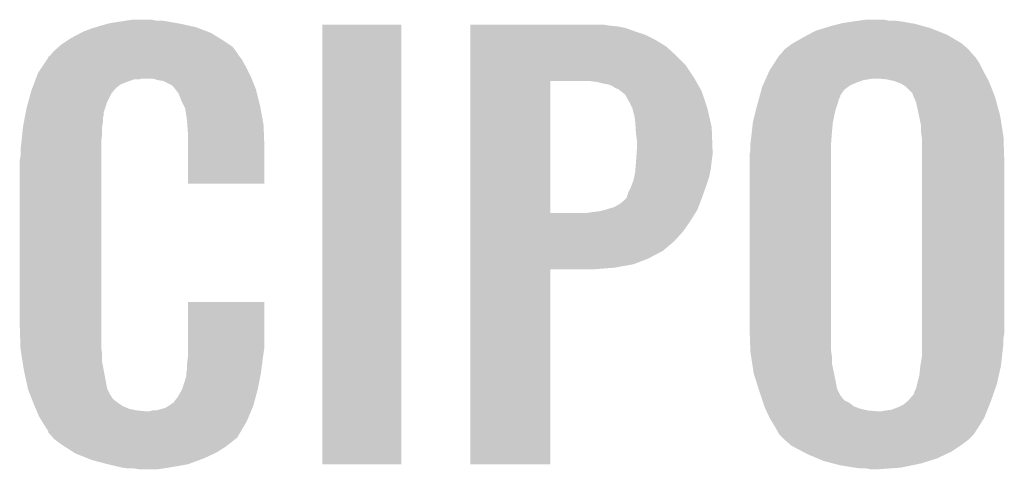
# Model space of a CAD drawing. Extents: x -4 to 126, y -8 to 66.
# Tile 14 of 256: x 7.54 to 10.52, y 19.09 to 20.45. Entities that reach past the tile are written whole.
import ezdxf

# ---------------------------------------------------------------- set-up
doc = ezdxf.new("R2010")
doc.units = 0
doc.layers.add('CLICKER_2_FOR_TMPM4L4A_V104_GTO', color=11, linetype='CONTINUOUS')

msp = doc.modelspace()

# ---------------------------------------------------------------- linework, layer by layer
at = {"layer": 'CLICKER_2_FOR_TMPM4L4A_V104_GTO'}
for points in [[(7.78764, 20.42922), (7.806266, 20.4343), (8.051798, 20.42922), (8.02894, 20.4343)], [(7.806266, 20.4343), (7.81558, 20.43684), (8.02894, 20.4343), (8.014548, 20.43684)], [(7.81558, 20.43684), (7.8486, 20.44192), (8.014548, 20.43684), (7.98576, 20.44192)], [(7.8486, 20.44192), (7.86511, 20.44446), (7.98576, 20.44192), (7.96798, 20.44446)], [(7.86511, 20.44446), (7.881622, 20.447), (7.952742, 20.44446), (7.940042, 20.447)], [(9.99744, 20.42922), (10.01776, 20.4343), (10.26465, 20.42922), (10.24636, 20.4343)], [(10.01776, 20.4343), (10.02792, 20.43684), (10.24636, 20.4343), (10.231968, 20.43684)], [(10.02792, 20.43684), (10.06094, 20.44192), (10.231968, 20.43684), (10.20318, 20.44192)], [(10.06094, 20.44192), (10.07872, 20.44446), (10.20318, 20.44192), (10.18032, 20.44446)], [(10.07872, 20.44446), (10.096502, 20.447), (10.165082, 20.44446), (10.152382, 20.447)], [(7.696198, 20.391118), (7.724772, 20.406358), (8.144766, 20.391118), (8.12038, 20.406358)], [(7.724772, 20.406358), (7.734302, 20.41144), (8.12038, 20.406358), (8.107314, 20.41144)], [(7.734302, 20.41144), (7.76224, 20.4216), (8.107314, 20.41144), (8.08119, 20.4216)], [(7.76224, 20.4216), (7.7707, 20.424138), (8.08119, 20.4216), (8.074662, 20.424138)], [(7.7707, 20.424138), (7.78764, 20.42922), (8.074662, 20.424138), (8.051798, 20.42922)], [(8.45566, 19.103362), (8.45568, 20.431738), (8.694398, 19.103362), (8.69442, 20.431738)], [(8.45568, 20.431738), (8.455682, 20.43176), (8.69442, 20.431738), (8.455682, 20.43176)], [(8.90272, 20.42922), (8.902722, 20.43176), (9.321798, 20.42922), (9.306562, 20.43176)], [(8.90272, 20.42668), (8.90272, 20.42922), (9.3472, 20.42668), (9.321798, 20.42922)], [(8.90272, 20.421598), (8.90272, 20.42668), (9.3726, 20.421598), (9.3472, 20.42668)], [(8.90272, 20.41144), (8.90272, 20.421598), (9.40054, 20.41144), (9.3726, 20.421598)], [(8.90272, 20.40128), (8.90272, 20.41144), (9.43102, 20.40128), (9.40054, 20.41144)], [(9.922826, 20.40128), (9.946642, 20.413982), (10.342882, 20.40128), (10.311128, 20.413982)], [(9.946642, 20.413982), (9.972036, 20.4216), (10.311128, 20.413982), (10.292082, 20.4216)], [(9.972036, 20.4216), (9.99744, 20.42922), (10.292082, 20.4216), (10.26465, 20.42922)], [(7.66572, 20.3708), (7.68096, 20.38096), (8.17626, 20.3708), (8.16102, 20.38096)], [(7.68096, 20.38096), (7.696198, 20.391118), (8.16102, 20.38096), (8.144766, 20.391118)], [(8.90272, 20.38604), (8.90272, 20.40128), (9.461498, 20.38604), (9.43102, 20.40128)], [(8.90272, 20.365718), (8.90272, 20.38604), (9.494522, 20.365718), (9.461498, 20.38604)], [(9.872982, 20.373342), (9.877422, 20.37588), (10.388964, 20.373342), (10.386062, 20.37588)], [(9.877422, 20.37588), (9.90854, 20.39366), (10.386062, 20.37588), (10.355836, 20.39366)], [(9.90854, 20.39366), (9.922826, 20.40128), (10.355836, 20.39366), (10.342882, 20.40128)], [(7.63473, 20.34032), (7.638792, 20.345398), (8.20166, 20.34032), (8.19912, 20.345398)], [(7.638792, 20.345398), (7.64286, 20.35048), (8.19912, 20.345398), (8.19531, 20.35048)], [(7.64286, 20.35048), (7.660002, 20.365718), (8.19531, 20.35048), (8.183882, 20.365718)], [(7.660002, 20.365718), (7.66572, 20.3708), (8.183882, 20.365718), (8.17626, 20.3708)], [(8.90272, 20.33778), (8.90272, 20.365718), (9.525, 20.33778), (9.494522, 20.365718)], [(9.83996, 20.34286), (9.85266, 20.3581), (10.419714, 20.34286), (10.406382, 20.3581)], [(9.85266, 20.3581), (9.852662, 20.358102), (10.406382, 20.3581), (10.40638, 20.358102)], [(9.852662, 20.358102), (9.872982, 20.373342), (10.40638, 20.358102), (10.388964, 20.373342)], [(7.608992, 20.30476), (7.624228, 20.327618), (8.22452, 20.30476), (8.211822, 20.327618)], [(7.624228, 20.327618), (7.62762, 20.332704), (8.211822, 20.327618), (8.207754, 20.332704)], [(7.62762, 20.332704), (7.627634, 20.335246), (8.207754, 20.332704), (8.20572, 20.335246)], [(7.627634, 20.335246), (7.632702, 20.337784), (8.20572, 20.335246), (8.20369, 20.337784)], [(7.632702, 20.337784), (7.63473, 20.34032), (8.20369, 20.337784), (8.20166, 20.34032)], [(8.902718, 20.30984), (8.90272, 20.33778), (9.55294, 20.30984), (9.525, 20.33778)], [(9.806942, 20.2946), (9.82173, 20.317458), (10.45083, 20.2946), (10.4394, 20.317458)], [(9.82173, 20.317458), (9.831592, 20.3327), (10.4394, 20.317458), (10.42924, 20.3327)], [(9.831592, 20.3327), (9.83488, 20.33778), (10.42924, 20.3327), (10.424158, 20.33778)], [(9.83488, 20.33778), (9.834882, 20.337782), (10.424158, 20.33778), (10.424158, 20.337782)], [(9.834882, 20.337782), (9.83996, 20.34286), (10.424158, 20.337782), (10.419714, 20.34286)], [(7.592302, 20.27428), (7.597142, 20.286982), (8.23976, 20.27428), (8.23341, 20.286982)], [(7.597142, 20.286982), (7.608992, 20.30476), (8.23341, 20.286982), (8.22452, 20.30476)], [(8.902718, 20.271742), (8.902718, 20.30984), (9.578338, 20.271742), (9.55294, 20.30984)], [(9.79551, 20.2692), (9.805798, 20.29206), (10.46441, 20.2692), (10.4521, 20.29206)], [(9.805798, 20.29206), (9.806942, 20.2946), (10.4521, 20.29206), (10.45083, 20.2946)], [(7.583592, 20.251418), (7.585528, 20.2565), (7.84606, 20.251418), (7.85876, 20.2565)], [(7.585528, 20.2565), (7.589398, 20.266658), (7.85876, 20.2565), (7.886698, 20.266658)], [(7.589398, 20.26666), (7.590366, 20.2692), (7.901938, 20.26666), (7.912098, 20.2692)], [(7.589398, 20.266658), (7.589398, 20.26666), (7.886698, 20.266658), (7.901938, 20.26666)], [(7.590366, 20.2692), (7.592302, 20.27428), (8.241792, 20.2692), (8.23976, 20.27428)], [(7.960358, 20.26412), (7.942578, 20.2692), (8.243824, 20.26412), (8.241792, 20.2692)], [(7.975598, 20.26158), (7.960358, 20.26412), (8.24484, 20.26158), (8.243824, 20.26412)], [(8.000996, 20.248882), (7.975598, 20.26158), (8.24992, 20.248882), (8.24484, 20.26158)], [(8.902712, 19.862822), (8.902718, 20.26158), (9.144, 19.862822), (9.144022, 20.26158)], [(8.902718, 20.26158), (8.902718, 20.271742), (9.584056, 20.26158), (9.578338, 20.271742)], [(9.2837, 20.25904), (9.263378, 20.26158), (9.585484, 20.25904), (9.584056, 20.26158)], [(9.30402, 20.25396), (9.2837, 20.25904), (9.588342, 20.25396), (9.585484, 20.25904)], [(9.786364, 20.24888), (9.789794, 20.2565), (10.05078, 20.24888), (10.06856, 20.2565)], [(9.789794, 20.2565), (9.793224, 20.26412), (10.06856, 20.2565), (10.088882, 20.26412)], [(9.793224, 20.26412), (9.79551, 20.2692), (10.088882, 20.26412), (10.119362, 20.2692)], [(10.16, 20.26666), (10.13206, 20.2692), (10.465778, 20.26666), (10.46441, 20.2692)], [(10.182862, 20.261578), (10.16, 20.26666), (10.468514, 20.261578), (10.465778, 20.26666)], [(10.189632, 20.25904), (10.182862, 20.261578), (10.46988, 20.25904), (10.468514, 20.261578)], [(10.203182, 20.25396), (10.189632, 20.25904), (10.471856, 20.25396), (10.46988, 20.25904)], [(7.574048, 20.223478), (7.57682, 20.23364), (7.818118, 20.223478), (7.826246, 20.23364)], [(7.57682, 20.23364), (7.577786, 20.236178), (7.826246, 20.23364), (7.828278, 20.236178)], [(7.577786, 20.236178), (7.579722, 20.24126), (7.828278, 20.236178), (7.83336, 20.24126)], [(7.579722, 20.24126), (7.583592, 20.251418), (7.83336, 20.24126), (7.84606, 20.251418)], [(8.006078, 20.2438), (8.000996, 20.248882), (8.251952, 20.2438), (8.24992, 20.248882)], [(8.011796, 20.236178), (8.006078, 20.2438), (8.255, 20.236178), (8.251952, 20.2438)], [(8.021318, 20.223482), (8.011796, 20.236178), (8.258176, 20.223482), (8.255, 20.236178)], [(9.319262, 20.251418), (9.30402, 20.25396), (9.589772, 20.251418), (9.588342, 20.25396)], [(9.331962, 20.246338), (9.319262, 20.251418), (9.592628, 20.246338), (9.589772, 20.251418)], [(9.339582, 20.24126), (9.331962, 20.246338), (9.595484, 20.24126), (9.592628, 20.246338)], [(9.344664, 20.23872), (9.339582, 20.24126), (9.596914, 20.23872), (9.595484, 20.24126)], [(9.347206, 20.238716), (9.344664, 20.23872), (9.596916, 20.238716), (9.596914, 20.23872)], [(9.357, 20.231098), (9.347206, 20.238716), (9.6012, 20.231098), (9.596916, 20.238716)], [(9.370062, 20.220936), (9.357, 20.231098), (9.604588, 20.220936), (9.6012, 20.231098)], [(9.777154, 20.218406), (9.782, 20.236182), (10.020304, 20.218406), (10.033002, 20.236182)], [(9.782, 20.236182), (9.78408, 20.243802), (10.033002, 20.236182), (10.04367, 20.243802)], [(9.78408, 20.243802), (9.786364, 20.24888), (10.04367, 20.243802), (10.05078, 20.24888)], [(10.215882, 20.246338), (10.203182, 20.25396), (10.47482, 20.246338), (10.471856, 20.25396)], [(10.23874, 20.223474), (10.215882, 20.246338), (10.483712, 20.223474), (10.47482, 20.246338)], [(7.56158, 20.17776), (7.56712, 20.198078), (7.798646, 20.17776), (7.80542, 20.198078)], [(7.56712, 20.198078), (7.574048, 20.223478), (7.80542, 20.198078), (7.818118, 20.223478)], [(8.03148, 20.19808), (8.021318, 20.223482), (8.264526, 20.19808), (8.258176, 20.223482)], [(8.03783, 20.18538), (8.03148, 20.19808), (8.2677, 20.18538), (8.264526, 20.19808)], [(9.38276, 20.19808), (9.370062, 20.220936), (9.612206, 20.19808), (9.604588, 20.220936)], [(9.39292, 20.17776), (9.38276, 20.19808), (9.618978, 20.17776), (9.612206, 20.19808)], [(9.770918, 20.19554), (9.773688, 20.205702), (10.012678, 20.19554), (10.01522, 20.205702)], [(9.773688, 20.205702), (9.77646, 20.215864), (10.01522, 20.205702), (10.0203, 20.215864)], [(9.77646, 20.215864), (9.777154, 20.218406), (10.0203, 20.215864), (10.020304, 20.218406)], [(10.238742, 20.220936), (10.23874, 20.223474), (10.4847, 20.220936), (10.483712, 20.223474)], [(10.242128, 20.21332), (10.238742, 20.220936), (10.48766, 20.21332), (10.4847, 20.220936)], [(10.2489, 20.198078), (10.242128, 20.21332), (10.491818, 20.198078), (10.48766, 20.21332)], [(10.25398, 20.17522), (10.2489, 20.198078), (10.498052, 20.17522), (10.491818, 20.198078)], [(7.558192, 20.159978), (7.559644, 20.167596), (7.79526, 20.159978), (7.79526, 20.167596)], [(7.559644, 20.167596), (7.56158, 20.17776), (7.79526, 20.167596), (7.798646, 20.17776)], [(8.041638, 20.177764), (8.03783, 20.18538), (8.269086, 20.177764), (8.2677, 20.18538)], [(8.04164, 20.175222), (8.041638, 20.177764), (8.269548, 20.175222), (8.269086, 20.177764)], [(8.04418, 20.15998), (8.04164, 20.175222), (8.27232, 20.15998), (8.269548, 20.175222)], [(9.39292, 20.177756), (9.39292, 20.17776), (9.61898, 20.177756), (9.618978, 20.17776)], [(9.39292, 20.175216), (9.39292, 20.177756), (9.619558, 20.175216), (9.61898, 20.177756)], [(9.398, 20.157438), (9.39292, 20.175216), (9.623598, 20.157438), (9.619558, 20.175216)], [(9.761854, 20.15998), (9.766934, 20.180298), (10.00252, 20.15998), (10.0076, 20.180298)], [(9.766934, 20.180298), (9.76884, 20.18792), (10.0076, 20.180298), (10.010138, 20.18792)], [(9.76884, 20.18792), (9.770918, 20.19554), (10.010138, 20.18792), (10.012678, 20.19554)], [(10.257724, 20.15744), (10.25398, 20.17522), (10.5029, 20.15744), (10.498052, 20.17522)], [(7.55142, 20.12442), (7.553838, 20.137118), (7.790602, 20.12442), (7.79272, 20.137118)], [(7.553838, 20.137118), (7.556256, 20.149818), (7.79272, 20.137118), (7.79272, 20.149818)], [(7.556256, 20.149818), (7.558192, 20.159978), (7.79272, 20.149818), (7.79526, 20.159978)], [(8.04672, 20.1422), (8.04418, 20.15998), (8.275552, 20.1422), (8.27232, 20.15998)], [(8.047628, 20.129498), (8.04672, 20.1422), (8.27786, 20.129498), (8.275552, 20.1422)], [(9.40054, 20.13966), (9.398, 20.157438), (9.62764, 20.13966), (9.623598, 20.157438)], [(9.401726, 20.121878), (9.40054, 20.13966), (9.63168, 20.121878), (9.62764, 20.13966)], [(9.755858, 20.134582), (9.75614, 20.13712), (9.99744, 20.134582), (9.997946, 20.13712)], [(9.75614, 20.13712), (9.761854, 20.15998), (9.997946, 20.13712), (10.00252, 20.15998)], [(10.26414, 20.126958), (10.257724, 20.15744), (10.507778, 20.126958), (10.5029, 20.15744)], [(7.549012, 20.10156), (7.551152, 20.121878), (7.79018, 20.10156), (7.79018, 20.121878)], [(7.551152, 20.121878), (7.55142, 20.12442), (7.79018, 20.121878), (7.790602, 20.12442)], [(8.04926, 20.10664), (8.047628, 20.129498), (8.278776, 20.10664), (8.27786, 20.129498)], [(8.04926, 20.066), (8.04926, 20.10664), (8.2804, 20.066), (8.278776, 20.10664)], [(9.40308, 20.10156), (9.401726, 20.121878), (9.632434, 20.10156), (9.63168, 20.121878)], [(9.75106, 20.0914), (9.752752, 20.10664), (9.993726, 20.0914), (9.9949, 20.10664)], [(9.752752, 20.10664), (9.755858, 20.134582), (9.9949, 20.10664), (9.99744, 20.134582)], [(10.26414, 20.10664), (10.26414, 20.126958), (10.511028, 20.10664), (10.507778, 20.126958)], [(10.265956, 20.093938), (10.26414, 20.10664), (10.51306, 20.093938), (10.511028, 20.10664)], [(7.54634, 20.07616), (7.546606, 20.078698), (7.78764, 20.07616), (7.78764, 20.078698)], [(7.546606, 20.078698), (7.549012, 20.10156), (7.78764, 20.078698), (7.79018, 20.10156)], [(9.40562, 20.083778), (9.40308, 20.10156), (9.633092, 20.083778), (9.632434, 20.10156)], [(9.40562, 20.0533), (9.40562, 20.083778), (9.63422, 20.0533), (9.633092, 20.083778)], [(9.748836, 20.07362), (9.75106, 20.0914), (9.99236, 20.07362), (9.993726, 20.0914)], [(10.26668, 20.088858), (10.265956, 20.093938), (10.51323, 20.088858), (10.51306, 20.093938)], [(10.26668, 20.01774), (10.26668, 20.088858), (10.5156, 20.01774), (10.51323, 20.088858)], [(7.5438, 20.0533), (7.54634, 20.07616), (7.78764, 20.0533), (7.78764, 20.07616)], [(7.5438, 20.035522), (7.5438, 20.0533), (7.78764, 20.035522), (7.78764, 20.0533)], [(8.04926, 19.951722), (8.04926, 20.066), (8.280378, 19.951722), (8.2804, 20.066)], [(9.40453, 20.03806), (9.40562, 20.0533), (9.63422, 20.03806), (9.63422, 20.0533)], [(9.74598, 20.038062), (9.74852, 20.053302), (9.99236, 20.038062), (9.99236, 20.053302)], [(9.74852, 20.07108), (9.748836, 20.07362), (9.99236, 20.07108), (9.99236, 20.07362)], [(9.74852, 20.053302), (9.74852, 20.07108), (9.99236, 20.053302), (9.99236, 20.07108)], [(7.54126, 20.020282), (7.5438, 20.035522), (7.78764, 20.020282), (7.78764, 20.035522)], [(7.54126, 19.52752), (7.54126, 20.020282), (7.78764, 19.52752), (7.78764, 20.020282)], [(9.401386, 19.997422), (9.40308, 20.01774), (9.62914, 19.997422), (9.631396, 20.01774)], [(9.40308, 20.01774), (9.40326, 20.02028), (9.631396, 20.01774), (9.63168, 20.02028)], [(9.40326, 20.02028), (9.40453, 20.03806), (9.63168, 20.02028), (9.63422, 20.03806)], [(9.74598, 19.5199), (9.74598, 20.038062), (9.99236, 19.5199), (9.99236, 20.038062)], [(10.26668, 19.499578), (10.26668, 20.01774), (10.5156, 19.499578), (10.5156, 20.01774)], [(9.40054, 19.987258), (9.401386, 19.997422), (9.627106, 19.987258), (9.62914, 19.997422)], [(9.38784, 19.94154), (9.395458, 19.961858), (9.6139, 19.94154), (9.62067, 19.961858)], [(9.395458, 19.961858), (9.39749, 19.97202), (9.62067, 19.961858), (9.624058, 19.97202)], [(9.39749, 19.97202), (9.40054, 19.987258), (9.624058, 19.97202), (9.627106, 19.987258)], [(8.280378, 19.9517), (8.04926, 19.951722), (8.280378, 19.9517), (8.280378, 19.951722)], [(9.38022, 19.926298), (9.38784, 19.94154), (9.608456, 19.926298), (9.6139, 19.94154)], [(9.354818, 19.890738), (9.37006, 19.90344), (9.595338, 19.890738), (9.600222, 19.90344)], [(9.37006, 19.90344), (9.372598, 19.90598), (9.600222, 19.90344), (9.6012, 19.90598)], [(9.372598, 19.90598), (9.37514, 19.91106), (9.6012, 19.90598), (9.603014, 19.91106)], [(9.37514, 19.91106), (9.38022, 19.926298), (9.603014, 19.91106), (9.608456, 19.926298)], [(9.291318, 19.86788), (9.31163, 19.872958), (9.585374, 19.86788), (9.5885, 19.872958)], [(9.31163, 19.872958), (9.31164, 19.87296), (9.5885, 19.872958), (9.5885, 19.87296)], [(9.31164, 19.87296), (9.337038, 19.880578), (9.5885, 19.87296), (9.59143, 19.880578)], [(9.337038, 19.880578), (9.354818, 19.890738), (9.59143, 19.880578), (9.595338, 19.890738)], [(8.90271, 19.806918), (8.902712, 19.83994), (9.545318, 19.806918), (9.568182, 19.83994)], [(8.902712, 19.8628), (8.902712, 19.862822), (9.253218, 19.8628), (9.144, 19.862822)], [(8.902712, 19.83994), (8.902712, 19.8628), (9.568182, 19.83994), (9.582248, 19.8628)], [(9.253218, 19.8628), (9.271, 19.86534), (9.582248, 19.8628), (9.583812, 19.86534)], [(9.271, 19.86534), (9.291318, 19.86788), (9.583812, 19.86534), (9.585374, 19.86788)], [(8.90271, 19.776438), (8.90271, 19.806918), (9.517378, 19.776438), (9.545318, 19.806918)], [(8.90271, 19.748498), (8.90271, 19.776438), (9.484358, 19.748498), (9.517378, 19.776438)], [(8.90271, 19.72564), (8.90271, 19.748498), (9.44118, 19.72564), (9.484358, 19.748498)], [(8.90271, 19.70786), (8.90271, 19.72564), (9.395458, 19.70786), (9.44118, 19.72564)], [(8.9027, 19.103362), (8.902708, 19.692598), (9.143978, 19.103362), (9.144, 19.692598)], [(8.902708, 19.6977), (8.90271, 19.70786), (9.339582, 19.6977), (9.395458, 19.70786)], [(8.902708, 19.69262), (8.902708, 19.6977), (9.276082, 19.69262), (9.339582, 19.6977)], [(8.902708, 19.692598), (8.902708, 19.69262), (9.144, 19.692598), (9.276082, 19.69262)], [(8.049262, 19.4564), (8.04928, 19.593538), (8.2804, 19.4564), (8.2804, 19.593538)], [(8.04928, 19.593538), (8.049282, 19.59356), (8.2804, 19.593538), (8.049282, 19.59356)], [(7.543632, 19.4564), (7.54126, 19.52752), (7.78764, 19.4564), (7.78764, 19.52752)], [(9.748436, 19.446242), (9.74598, 19.5199), (9.99236, 19.446242), (9.99236, 19.5199)], [(10.26668, 19.484338), (10.26668, 19.499578), (10.51306, 19.484338), (10.5156, 19.499578)], [(10.26668, 19.46656), (10.26668, 19.484338), (10.51306, 19.46656), (10.51306, 19.484338)], [(7.5438, 19.451322), (7.543632, 19.4564), (7.788276, 19.451322), (7.78764, 19.4564)], [(8.04926, 19.425922), (8.049262, 19.4564), (8.276046, 19.425922), (8.2804, 19.4564)], [(10.26668, 19.44624), (10.26668, 19.46656), (10.51052, 19.44624), (10.51306, 19.46656)], [(7.54624, 19.436078), (7.5438, 19.451322), (7.79018, 19.436078), (7.788276, 19.451322)], [(7.549898, 19.413218), (7.54624, 19.436078), (7.79018, 19.413218), (7.79018, 19.436078)], [(8.048624, 19.42084), (8.04926, 19.425922), (8.27532, 19.42084), (8.276046, 19.425922)], [(9.74852, 19.443702), (9.748436, 19.446242), (9.992724, 19.443702), (9.99236, 19.446242)], [(9.750866, 19.42846), (9.74852, 19.443702), (9.9949, 19.42846), (9.992724, 19.443702)], [(9.753992, 19.408142), (9.750866, 19.42846), (9.9949, 19.408142), (9.9949, 19.42846)], [(10.262022, 19.40052), (10.26668, 19.428458), (10.50544, 19.40052), (10.508544, 19.428458)], [(10.26668, 19.428458), (10.26668, 19.44624), (10.508544, 19.428458), (10.51052, 19.44624)], [(7.55396, 19.38782), (7.549898, 19.413218), (7.795018, 19.38782), (7.79018, 19.413218)], [(8.04672, 19.4056), (8.048624, 19.42084), (8.273414, 19.4056), (8.27532, 19.42084)], [(8.04672, 19.390362), (8.04672, 19.4056), (8.27151, 19.390362), (8.273414, 19.4056)], [(9.75868, 19.37766), (9.753992, 19.408142), (10.001318, 19.37766), (9.9949, 19.408142)], [(10.25906, 19.37258), (10.2616, 19.397982), (10.499088, 19.37258), (10.504862, 19.397982)], [(10.2616, 19.397982), (10.262022, 19.40052), (10.504862, 19.397982), (10.50544, 19.40052)], [(7.560036, 19.35988), (7.55396, 19.38782), (7.80034, 19.35988), (7.795018, 19.38782)], [(8.041642, 19.362424), (8.04418, 19.367504), (8.266684, 19.362424), (8.2677, 19.367504)], [(8.04418, 19.377662), (8.044688, 19.380202), (8.269732, 19.377662), (8.27024, 19.380202)], [(8.04418, 19.367504), (8.04418, 19.377662), (8.2677, 19.367504), (8.269732, 19.377662)], [(8.044688, 19.380202), (8.04672, 19.390362), (8.27024, 19.380202), (8.27151, 19.390362)], [(9.764338, 19.35988), (9.75868, 19.37766), (10.00506, 19.35988), (10.001318, 19.37766)], [(10.252074, 19.34464), (10.25906, 19.37258), (10.492738, 19.34464), (10.499088, 19.37258)], [(7.56611, 19.331938), (7.560036, 19.35988), (7.805422, 19.331938), (7.80034, 19.35988)], [(8.03148, 19.329402), (8.04164, 19.359884), (8.26008, 19.329402), (8.266176, 19.359884)], [(8.04164, 19.359884), (8.041642, 19.362424), (8.266176, 19.359884), (8.266684, 19.362424)], [(9.773228, 19.331942), (9.764338, 19.35988), (10.01014, 19.331942), (10.00506, 19.35988)], [(10.2489, 19.331938), (10.252074, 19.34464), (10.488292, 19.331938), (10.492738, 19.34464)], [(7.56666, 19.329402), (7.56611, 19.331938), (7.806692, 19.329402), (7.805422, 19.331938)], [(7.573576, 19.31162), (7.56666, 19.329402), (7.815582, 19.31162), (7.806692, 19.329402)], [(7.574566, 19.309076), (7.573576, 19.31162), (7.818122, 19.309076), (7.815582, 19.31162)], [(7.57654, 19.304), (7.574566, 19.309076), (7.820662, 19.304), (7.818122, 19.309076)], [(7.579502, 19.29638), (7.57654, 19.304), (7.828282, 19.29638), (7.820662, 19.304)], [(8.00862, 19.29384), (8.018782, 19.306542), (8.250722, 19.29384), (8.254064, 19.306542)], [(8.018782, 19.306542), (8.031478, 19.3294), (8.254064, 19.306542), (8.26008, 19.3294)], [(8.031478, 19.3294), (8.03148, 19.329402), (8.26008, 19.3294), (8.26008, 19.329402)], [(9.77646, 19.32178), (9.773228, 19.331942), (10.015222, 19.32178), (10.01014, 19.331942)], [(9.779846, 19.311624), (9.77646, 19.32178), (10.020298, 19.311624), (10.015222, 19.32178)], [(9.780694, 19.30908), (9.779846, 19.311624), (10.022838, 19.30908), (10.020298, 19.311624)], [(9.782386, 19.304004), (9.780694, 19.30908), (10.025378, 19.304004), (10.022838, 19.30908)], [(9.784928, 19.296382), (9.782386, 19.304004), (10.033, 19.296382), (10.025378, 19.304004)], [(10.226038, 19.296378), (10.23874, 19.31162), (10.475848, 19.296378), (10.481182, 19.31162)], [(10.23874, 19.31162), (10.241276, 19.314158), (10.481182, 19.31162), (10.48207, 19.314158)], [(10.241276, 19.314158), (10.24382, 19.321778), (10.48207, 19.314158), (10.484736, 19.321778)], [(10.24382, 19.321778), (10.2489, 19.331938), (10.484736, 19.321778), (10.488292, 19.331938)], [(7.582466, 19.28876), (7.579502, 19.29638), (7.83844, 19.28876), (7.828282, 19.29638)], [(7.58444, 19.28368), (7.582466, 19.28876), (7.84606, 19.28368), (7.83844, 19.28876)], [(7.586618, 19.2786), (7.58444, 19.28368), (7.85368, 19.2786), (7.84606, 19.28368)], [(7.589884, 19.27098), (7.586618, 19.2786), (7.871462, 19.27098), (7.85368, 19.2786)], [(7.980682, 19.27352), (7.993376, 19.281138), (8.244172, 19.27352), (8.24738, 19.281138)], [(7.993376, 19.281138), (7.99338, 19.28114), (8.24738, 19.281138), (8.24738, 19.28114)], [(7.99338, 19.28114), (8.003544, 19.28876), (8.24738, 19.28114), (8.249384, 19.28876)], [(8.003544, 19.28876), (8.006086, 19.288774), (8.249384, 19.28876), (8.249388, 19.288774)], [(8.006086, 19.288774), (8.00862, 19.29384), (8.249388, 19.288774), (8.250722, 19.29384)], [(9.787468, 19.288762), (9.784928, 19.296382), (10.048238, 19.288762), (10.033, 19.296382)], [(9.790854, 19.278602), (9.787468, 19.288762), (10.06094, 19.278602), (10.048238, 19.288762)], [(9.7917, 19.276062), (9.790854, 19.278602), (10.067714, 19.276062), (10.06094, 19.278602)], [(9.794046, 19.270982), (9.7917, 19.276062), (10.081258, 19.270982), (10.067714, 19.276062)], [(10.175238, 19.26844), (10.19556, 19.27606), (10.464798, 19.26844), (10.467846, 19.27606)], [(10.19556, 19.27606), (10.210796, 19.283678), (10.467846, 19.27606), (10.470894, 19.283678)], [(10.210796, 19.283678), (10.222992, 19.29384), (10.470894, 19.283678), (10.47496, 19.29384)], [(10.222992, 19.29384), (10.226038, 19.296378), (10.47496, 19.29384), (10.475848, 19.296378)], [(7.592062, 19.2659), (7.589884, 19.27098), (7.896858, 19.2659), (7.871462, 19.27098)], [(7.59315, 19.26336), (7.592062, 19.2659), (7.922258, 19.26336), (7.896858, 19.2659)], [(7.59968, 19.248122), (7.59315, 19.26336), (8.233478, 19.248122), (8.239894, 19.26336)], [(7.608826, 19.232878), (7.59968, 19.248122), (8.22706, 19.232878), (8.233478, 19.248122)], [(7.932422, 19.26336), (7.942582, 19.2659), (8.239894, 19.26336), (8.240964, 19.2659)], [(7.952744, 19.2659), (7.980682, 19.27352), (8.240964, 19.2659), (8.244172, 19.27352)], [(9.796392, 19.2659), (9.794046, 19.270982), (10.10412, 19.2659), (10.081258, 19.270982)], [(9.797564, 19.26336), (9.796392, 19.2659), (10.13206, 19.26336), (10.10412, 19.2659)], [(9.80694, 19.243042), (9.797564, 19.26336), (10.454638, 19.243042), (10.462766, 19.26336)], [(10.144758, 19.26336), (10.157462, 19.2659), (10.462766, 19.26336), (10.463782, 19.2659)], [(10.157462, 19.2659), (10.175238, 19.26844), (10.463782, 19.2659), (10.464798, 19.26844)], [(7.61492, 19.222718), (7.608826, 19.232878), (8.221082, 19.222718), (8.22706, 19.232878)], [(7.625078, 19.207482), (7.61492, 19.222718), (8.21212, 19.207482), (8.221082, 19.222718)], [(9.806942, 19.24304), (9.80694, 19.243042), (10.454638, 19.24304), (10.454638, 19.243042)], [(9.82218, 19.21764), (9.806942, 19.24304), (10.438596, 19.21764), (10.454638, 19.24304)], [(9.83234, 19.199858), (9.82218, 19.21764), (10.427366, 19.199858), (10.438596, 19.21764)], [(7.627618, 19.202404), (7.625078, 19.207482), (8.209132, 19.202404), (8.21212, 19.207482)], [(7.62762, 19.199866), (7.627618, 19.202404), (8.20764, 19.199866), (8.209132, 19.202404)], [(7.636512, 19.1897), (7.62762, 19.199866), (8.20166, 19.1897), (8.20764, 19.199866)], [(7.640958, 19.184618), (7.636512, 19.1897), (8.199116, 19.184618), (8.20166, 19.1897)], [(7.645398, 19.17954), (7.640958, 19.184618), (8.192768, 19.17954), (8.199116, 19.184618)], [(9.834878, 19.194784), (9.83234, 19.199858), (10.42416, 19.194784), (10.427366, 19.199858)], [(9.834884, 19.194778), (9.834878, 19.194784), (10.424158, 19.194778), (10.42416, 19.194784)], [(9.85266, 19.177), (9.834884, 19.194778), (10.406378, 19.177), (10.424158, 19.194778)], [(7.652174, 19.17446), (7.645398, 19.17954), (8.18642, 19.17446), (8.192768, 19.17954)], [(7.665722, 19.1643), (7.652174, 19.17446), (8.173356, 19.1643), (8.18642, 19.17446)], [(7.6775, 19.15668), (7.665722, 19.1643), (8.16356, 19.15668), (8.173356, 19.1643)], [(7.704978, 19.1389), (7.6775, 19.15668), (8.135618, 19.1389), (8.16356, 19.15668)], [(9.85266, 19.176998), (9.85266, 19.177), (10.406374, 19.176998), (10.406378, 19.177)], [(9.870078, 19.16176), (9.85266, 19.176998), (10.38606, 19.16176), (10.406374, 19.176998)], [(9.87298, 19.15922), (9.870078, 19.16176), (10.38225, 19.15922), (10.38606, 19.16176)], [(9.906762, 19.14144), (9.87298, 19.15922), (10.35558, 19.14144), (10.38225, 19.15922)], [(7.7089, 19.136362), (7.704978, 19.1389), (8.130178, 19.136362), (8.135618, 19.1389)], [(7.747004, 19.12112), (7.7089, 19.136362), (8.09752, 19.12112), (8.130178, 19.136362)], [(9.92124, 19.13382), (9.906762, 19.14144), (10.339388, 19.13382), (10.35558, 19.14144)], [(9.951406, 19.121118), (9.92124, 19.13382), (10.312398, 19.121118), (10.339388, 19.13382)], [(7.759698, 19.116042), (7.747004, 19.12112), (8.083736, 19.116042), (8.09752, 19.12112)], [(7.80796, 19.10334), (7.759698, 19.116042), (8.049258, 19.10334), (8.083736, 19.116042)], [(7.829552, 19.09826), (7.80796, 19.10334), (8.02132, 19.09826), (8.049258, 19.10334)], [(7.851142, 19.09318), (7.829552, 19.09826), (7.99084, 19.09318), (8.02132, 19.09826)], [(8.694398, 19.10334), (8.45566, 19.103362), (8.694398, 19.10334), (8.694398, 19.103362)], [(9.143978, 19.10334), (8.9027, 19.103362), (9.143978, 19.10334), (9.143978, 19.103362)], [(9.969498, 19.1135), (9.951406, 19.121118), (10.28827, 19.1135), (10.312398, 19.121118)], [(9.998456, 19.10588), (9.969498, 19.1135), (10.264138, 19.10588), (10.28827, 19.1135)], [(10.01776, 19.1008), (9.998456, 19.10588), (10.239754, 19.1008), (10.264138, 19.10588)], [(10.06348, 19.09318), (10.01776, 19.1008), (10.20318, 19.09318), (10.239754, 19.1008)], [(7.86892, 19.09064), (7.851142, 19.09318), (7.974328, 19.09064), (7.99084, 19.09318)], [(7.901938, 19.0881), (7.886698, 19.09064), (7.957818, 19.0881), (7.974328, 19.09064)], [(10.08126, 19.09064), (10.06348, 19.09318), (10.16762, 19.09064), (10.20318, 19.09318)], [(10.111738, 19.0881), (10.099038, 19.09064), (10.132062, 19.0881), (10.16762, 19.09064)]]:
    msp.add_solid(points, dxfattribs=at)

doc.saveas('drawing.dxf')
